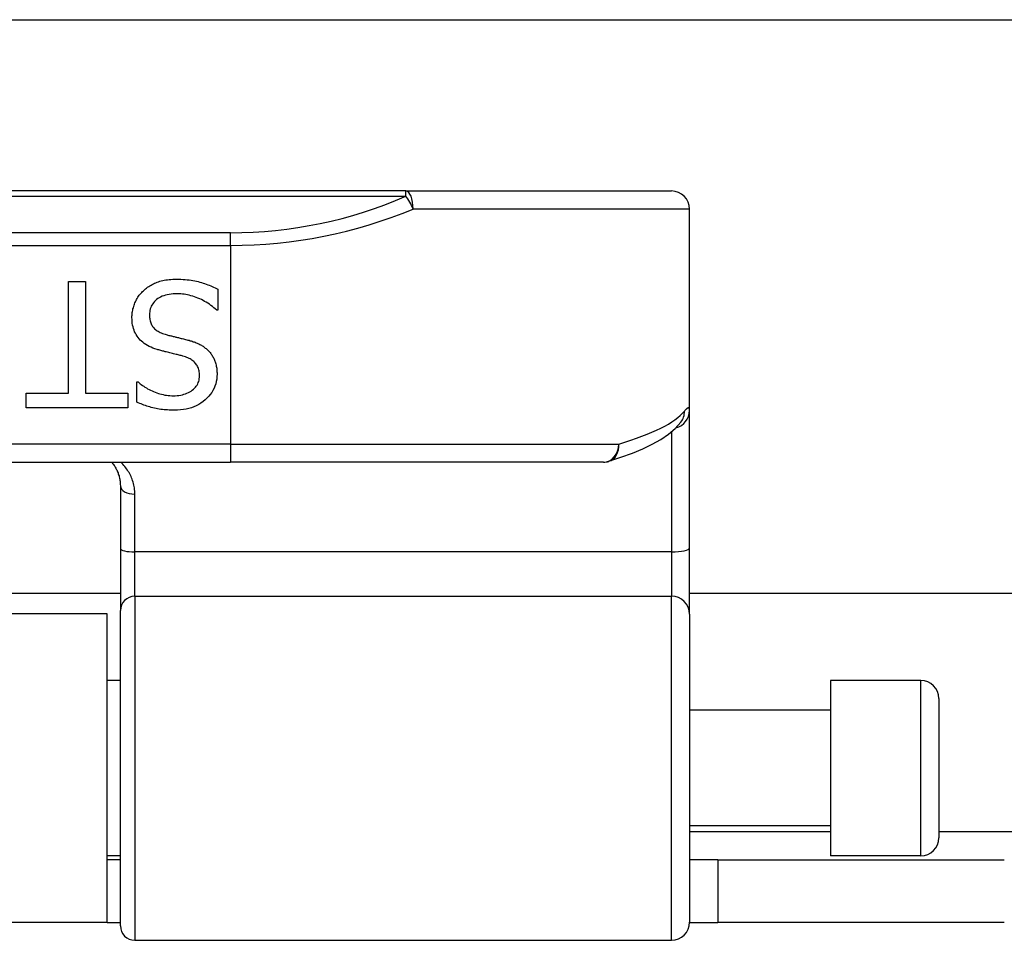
# Model space of a CAD drawing. Header units: inches. Extents: x 17 to 570, y 51 to 268.
# Tile 53 of 216: x 56.04 to 57.12, y 141.35 to 142.35. Entities that reach past the tile are written whole.
import ezdxf

# ---------------------------------------------------------------- set-up
doc = ezdxf.new("R2010")
doc.units = ezdxf.units.IN
doc.header["$MEASUREMENT"] = 0
doc.layers.add('Visible Edges(ANSI)', color=7, linetype='Continuous', lineweight=25)
doc.layers.add('Visible Tangent Edges(ANSI)', color=7, linetype='Continuous', lineweight=25)

msp = doc.modelspace()

# ---------------------------------------------------------------- linework, layer by layer
at = {"layer": 'Visible Edges(ANSI)'}
for p, q in [((18.0055, 142.3481), (75.9415, 142.3481)), ((56.4651, 142.1616), (54.5829, 142.1616)), ((56.4651, 142.1616), (56.7543, 142.1616)), ((56.774, 141.9225), (56.774, 142.1419)), ((56.0975, 142.0631), (56.1158, 142.0631)), ((56.0975, 141.9416), (56.0975, 142.0631)), ((56.1158, 142.0631), (56.1158, 141.9416)), ((56.2603, 142.0548), (56.2603, 142.0318)), ((56.2603, 142.0318), (56.259, 142.0318)), ((56.172, 141.9536), (56.1733, 141.9536)), ((56.172, 141.9317), (56.172, 141.9536)), ((56.0513, 141.9416), (56.0975, 141.9416)), ((56.0513, 141.9253), (56.0513, 141.9416)), ((56.1158, 141.9416), (56.162, 141.9416)), ((56.162, 141.9416), (56.162, 141.9253)), ((56.162, 141.9253), (56.0513, 141.9253)), ((56.774, 141.773), (56.774, 141.9225)), ((56.7646, 141.9098), (56.765, 141.9102)), ((54.774, 141.8663), (56.274, 141.8663)), ((56.6803, 141.8663), (56.274, 141.8663)), ((56.154, 141.8406), (56.154, 141.7721)), ((56.154, 141.7721), (56.154, 141.7046)), ((56.774, 141.7007), (56.774, 141.773)), ((56.154, 141.7231), (54.8941, 141.7231)), ((71.375, 141.7231), (56.774, 141.7231)), ((56.1395, 141.7011), (54.9085, 141.7011)), ((56.1395, 141.3651), (56.1395, 141.7011)), ((56.154, 141.3614), (56.154, 141.7046)), ((56.774, 141.7007), (56.774, 141.3653)), ((56.154, 141.6286), (56.1395, 141.6286)), ((56.9276, 141.6286), (56.9276, 141.4376)), ((57.026, 141.6286), (56.9276, 141.6286)), ((57.0457, 141.6089), (57.0457, 141.4573)), ((56.9276, 141.5961), (56.774, 141.5961)), ((56.9276, 141.4701), (56.774, 141.4701)), ((56.154, 141.4376), (56.1395, 141.4376)), ((56.154, 141.4331), (56.1395, 141.4331)), ((56.805, 141.4331), (56.774, 141.4331)), ((56.805, 141.4331), (57.117, 141.4331)), ((56.805, 141.4331), (56.805, 141.3651)), ((57.026, 141.4376), (56.9276, 141.4376)), ((56.1395, 141.3651), (54.9085, 141.3651)), ((56.1395, 141.3651), (56.154, 141.3651)), ((56.774, 141.3651), (56.805, 141.3651)), ((57.117, 141.3651), (56.805, 141.3651)), ((56.1697, 141.3456), (56.7543, 141.3456))]:
    msp.add_line(p, q, dxfattribs=at)
at = {"layer": 'Visible Edges(ANSI)', "flags": 128}
for points in [[(56.1791, 142.053), (56.1802, 142.054), (56.1814, 142.0549), (56.1825, 142.0558), (56.1837, 142.0567), (56.1849, 142.0575), (56.1862, 142.0583), (56.1874, 142.0591), (56.1887, 142.0598), (56.19, 142.0605), (56.1913, 142.0611), (56.1927, 142.0617), (56.1941, 142.0623), (56.1955, 142.0628), (56.197, 142.0633), (56.1985, 142.0637), (56.2001, 142.0641), (56.2018, 142.0644), (56.2035, 142.0647), (56.2053, 142.065), (56.2071, 142.0652), (56.209, 142.0653), (56.211, 142.0654), (56.213, 142.0655), (56.2151, 142.0655)], [(56.2151, 142.0655), (56.2175, 142.0655), (56.2199, 142.0654), (56.2223, 142.0653), (56.2246, 142.0652), (56.2268, 142.065), (56.2289, 142.0647), (56.231, 142.0644), (56.233, 142.0641), (56.235, 142.0638), (56.2369, 142.0633), (56.2388, 142.0629), (56.2405, 142.0624), (56.2423, 142.0619), (56.244, 142.0613), (56.2457, 142.0607), (56.2474, 142.0602), (56.2491, 142.0595), (56.2507, 142.0589), (56.2524, 142.0583), (56.254, 142.0576), (56.2556, 142.0569), (56.2572, 142.0562), (56.2587, 142.0555), (56.2603, 142.0548)], [(56.1666, 142.0237), (56.1666, 142.0251), (56.1667, 142.0265), (56.1668, 142.0278), (56.167, 142.0291), (56.1672, 142.0305), (56.1674, 142.0318), (56.1677, 142.0331), (56.1681, 142.0345), (56.1685, 142.0358), (56.1689, 142.0371), (56.1694, 142.0384), (56.1699, 142.0397), (56.1705, 142.041), (56.1711, 142.0423), (56.1717, 142.0435), (56.1724, 142.0447), (56.1731, 142.0458), (56.1739, 142.0469), (56.1746, 142.048), (56.1755, 142.0491), (56.1763, 142.0501), (56.1772, 142.0511), (56.1782, 142.0521), (56.1791, 142.053)], [(56.2164, 142.0497), (56.2139, 142.0496), (56.2116, 142.0495), (56.2093, 142.0493), (56.2071, 142.049), (56.205, 142.0486), (56.2031, 142.0481), (56.2012, 142.0475), (56.1995, 142.0469), (56.1978, 142.0461), (56.1963, 142.0453), (56.1948, 142.0444), (56.1935, 142.0433), (56.1922, 142.0423), (56.1911, 142.0411), (56.1901, 142.0399), (56.1892, 142.0387), (56.1883, 142.0374), (56.1876, 142.036), (56.1871, 142.0346), (56.1866, 142.0331), (56.1862, 142.0316), (56.1859, 142.03), (56.1858, 142.0284), (56.1857, 142.0267)], [(56.259, 142.0318), (56.2574, 142.0332), (56.2559, 142.0345), (56.2543, 142.0358), (56.2527, 142.037), (56.251, 142.0382), (56.2493, 142.0393), (56.2476, 142.0404), (56.2458, 142.0414), (56.244, 142.0424), (56.2422, 142.0433), (56.2404, 142.0442), (56.2385, 142.045), (56.2366, 142.0457), (56.2347, 142.0464), (56.2328, 142.047), (56.2309, 142.0476), (56.2291, 142.0481), (56.2272, 142.0485), (56.2254, 142.0488), (56.2236, 142.0491), (56.2218, 142.0494), (56.22, 142.0495), (56.2182, 142.0496), (56.2164, 142.0497)], [(56.194, 141.989), (56.1917, 141.9898), (56.1895, 141.9906), (56.1874, 141.9915), (56.1854, 141.9924), (56.1835, 141.9934), (56.1817, 141.9945), (56.18, 141.9956), (56.1784, 141.9968), (56.177, 141.998), (56.1756, 141.9993), (56.1744, 142.0007), (56.1732, 142.0021), (56.1721, 142.0036), (56.1712, 142.0052), (56.1703, 142.0068), (56.1695, 142.0084), (56.1689, 142.0102), (56.1683, 142.0119), (56.1678, 142.0138), (56.1673, 142.0156), (56.167, 142.0176), (56.1668, 142.0196), (56.1667, 142.0216), (56.1666, 142.0237)], [(56.1857, 142.0267), (56.1857, 142.0253), (56.1858, 142.024), (56.186, 142.0227), (56.1862, 142.0215), (56.1864, 142.0203), (56.1867, 142.0192), (56.1871, 142.0181), (56.1875, 142.017), (56.188, 142.016), (56.1885, 142.0151), (56.1891, 142.0141), (56.1898, 142.0133), (56.1905, 142.0124), (56.1913, 142.0116), (56.1921, 142.0108), (56.193, 142.0101), (56.194, 142.0094), (56.195, 142.0088), (56.1962, 142.0081), (56.1973, 142.0075), (56.1986, 142.007), (56.1999, 142.0065), (56.2012, 142.006), (56.2027, 142.0055)], [(56.2027, 142.0055), (56.2037, 142.0053), (56.2048, 142.005), (56.2058, 142.0047), (56.2068, 142.0044), (56.2078, 142.0042), (56.2088, 142.0039), (56.2097, 142.0037), (56.2107, 142.0034), (56.2116, 142.0032), (56.2126, 142.003), (56.2135, 142.0027), (56.2143, 142.0025), (56.2153, 142.0023), (56.2162, 142.0021), (56.2172, 142.0019), (56.2182, 142.0016), (56.2192, 142.0014), (56.2203, 142.0011), (56.2214, 142.0008), (56.2226, 142.0005), (56.2238, 142.0003), (56.225, 141.9999), (56.2263, 141.9996), (56.2276, 141.9993)], [(56.2276, 141.9993), (56.2288, 141.999), (56.2299, 141.9986), (56.2311, 141.9983), (56.2322, 141.9979), (56.2333, 141.9975), (56.2344, 141.9972), (56.2354, 141.9968), (56.2364, 141.9963), (56.2375, 141.9959), (56.2384, 141.9955), (56.2394, 141.995), (56.2404, 141.9945), (56.2413, 141.9941), (56.2422, 141.9936), (56.2431, 141.993), (56.244, 141.9925), (56.2448, 141.9919), (56.2457, 141.9913), (56.2465, 141.9906), (56.2473, 141.99), (56.2481, 141.9893), (56.2489, 141.9886), (56.2496, 141.9879), (56.2504, 141.9871)], [(56.2222, 141.9818), (56.2212, 141.982), (56.2202, 141.9823), (56.2192, 141.9826), (56.2181, 141.9829), (56.2169, 141.9831), (56.2158, 141.9834), (56.2146, 141.9837), (56.2133, 141.984), (56.212, 141.9844), (56.2107, 141.9847), (56.2094, 141.985), (56.208, 141.9853), (56.2066, 141.9857), (56.2053, 141.986), (56.2039, 141.9863), (56.2027, 141.9866), (56.2015, 141.987), (56.2003, 141.9873), (56.1991, 141.9876), (56.198, 141.9879), (56.1969, 141.9882), (56.1959, 141.9885), (56.1949, 141.9887), (56.194, 141.989)], [(56.2402, 141.9603), (56.2402, 141.9618), (56.2401, 141.9631), (56.2399, 141.9645), (56.2397, 141.9657), (56.2394, 141.967), (56.239, 141.9682), (56.2386, 141.9693), (56.2381, 141.9704), (56.2376, 141.9714), (56.237, 141.9724), (56.2363, 141.9733), (56.2356, 141.9742), (56.2348, 141.9751), (56.2339, 141.9759), (56.233, 141.9766), (56.232, 141.9774), (56.231, 141.9781), (56.2299, 141.9787), (56.2288, 141.9793), (56.2276, 141.9799), (56.2263, 141.9804), (56.225, 141.9809), (56.2236, 141.9814), (56.2222, 141.9818)], [(56.2504, 141.9871), (56.2511, 141.9863), (56.2517, 141.9856), (56.2524, 141.9847), (56.253, 141.9839), (56.2536, 141.983), (56.2541, 141.9822), (56.2547, 141.9812), (56.2552, 141.9803), (56.2557, 141.9794), (56.2561, 141.9784), (56.2565, 141.9774), (56.2569, 141.9764), (56.2573, 141.9754), (56.2577, 141.9743), (56.258, 141.9732), (56.2583, 141.9721), (56.2585, 141.971), (56.2587, 141.9698), (56.2589, 141.9686), (56.259, 141.9674), (56.2591, 141.9661), (56.2592, 141.9648), (56.2593, 141.9635), (56.2593, 141.9622)], [(56.2117, 141.9387), (56.2138, 141.9387), (56.2158, 141.9388), (56.2178, 141.939), (56.2197, 141.9393), (56.2215, 141.9397), (56.2232, 141.9402), (56.2249, 141.9407), (56.2265, 141.9413), (56.2281, 141.942), (56.2296, 141.9428), (56.231, 141.9437), (56.2323, 141.9446), (56.2336, 141.9457), (56.2347, 141.9467), (56.2358, 141.9479), (56.2367, 141.949), (56.2375, 141.9503), (56.2382, 141.9515), (56.2388, 141.9529), (56.2393, 141.9543), (56.2397, 141.9557), (56.24, 141.9572), (56.2401, 141.9587), (56.2402, 141.9603)], [(56.2593, 141.9622), (56.2592, 141.9595), (56.2589, 141.9568), (56.2585, 141.9542), (56.2578, 141.9517), (56.257, 141.9492), (56.256, 141.9468), (56.2548, 141.9445), (56.2535, 141.9423), (56.2519, 141.9401), (56.2502, 141.9381), (56.2483, 141.9361), (56.2462, 141.9341), (56.244, 141.9323), (56.2417, 141.9307), (56.2393, 141.9292), (56.2367, 141.9278), (56.2341, 141.9267), (56.2314, 141.9256), (56.2286, 141.9248), (56.2256, 141.9241), (56.2226, 141.9235), (56.2195, 141.9231), (56.2163, 141.9229), (56.213, 141.9228)], [(56.1733, 141.9536), (56.1744, 141.9526), (56.1756, 141.9517), (56.1768, 141.9507), (56.1781, 141.9498), (56.1794, 141.9489), (56.1808, 141.948), (56.1823, 141.9471), (56.1837, 141.9463), (56.1853, 141.9455), (56.1869, 141.9447), (56.1885, 141.9439), (56.1902, 141.9431), (56.1919, 141.9424), (56.1936, 141.9418), (56.1954, 141.9412), (56.1971, 141.9406), (56.1989, 141.9402), (56.2007, 141.9398), (56.2025, 141.9394), (56.2043, 141.9392), (56.2061, 141.9389), (56.208, 141.9388), (56.2099, 141.9387), (56.2117, 141.9387)], [(56.213, 141.9228), (56.211, 141.9228), (56.2091, 141.9229), (56.2072, 141.9229), (56.2054, 141.9231), (56.2035, 141.9232), (56.2017, 141.9234), (56.1999, 141.9236), (56.1981, 141.9238), (56.1963, 141.9241), (56.1945, 141.9244), (56.1928, 141.9247), (56.1911, 141.9251), (56.1894, 141.9255), (56.1877, 141.9259), (56.186, 141.9264), (56.1844, 141.9268), (56.1828, 141.9274), (56.1812, 141.9279), (56.1796, 141.9285), (56.178, 141.9291), (56.1765, 141.9297), (56.175, 141.9303), (56.1735, 141.931), (56.172, 141.9317)], [(56.6861, 141.8672), (56.6994, 141.8716), (56.7118, 141.8761), (56.7231, 141.8808), (56.7334, 141.8858), (56.7427, 141.891), (56.751, 141.8967), (56.7583, 141.9028), (56.7646, 141.9098)], [(56.1444, 141.8663), (56.1451, 141.8655), (56.1458, 141.8646), (56.1465, 141.8637), (56.1471, 141.8627), (56.1478, 141.8618), (56.1483, 141.8608), (56.1489, 141.8598), (56.1495, 141.8588), (56.15, 141.8578), (56.1505, 141.8568), (56.1509, 141.8557), (56.1514, 141.8547), (56.1517, 141.8536), (56.1521, 141.8525), (56.1525, 141.8513), (56.1528, 141.8502), (56.153, 141.849), (56.1533, 141.8479), (56.1535, 141.8467), (56.1536, 141.8455), (56.1538, 141.8443), (56.1539, 141.843), (56.1539, 141.8418), (56.154, 141.8406)]]:
    msp.add_lwpolyline(points, dxfattribs=at)
at = {"layer": 'Visible Edges(ANSI)'}
for centre, radius, start, end in [((56.7543, 142.1419), 0.0197, 0, 90), ((56.6803, 141.886), 0.0197, 270, 287.0415), ((57.026, 141.6089), 0.0197, 0, 90), ((57.026, 141.4573), 0.0197, 270, 0), ((56.1697, 141.3614), 0.0157, 180, 270), ((56.7543, 141.3653), 0.0197, 270, 0)]:
    msp.add_arc(centre, radius, start, end, dxfattribs=at)
at = {"layer": 'Visible Tangent Edges(ANSI)'}
for p, q in [((56.4651, 142.1559), (56.4651, 142.1616)), ((54.5829, 142.1559), (56.4651, 142.1559)), ((56.774, 142.1419), (56.473, 142.1419)), ((56.274, 142.1162), (54.774, 142.1162)), ((56.274, 142.1023), (56.274, 142.1162)), ((54.774, 142.1023), (56.274, 142.1023)), ((56.274, 142.1023), (56.274, 141.886)), ((56.7543, 141.8993), (56.7543, 141.7686)), ((56.274, 141.886), (54.774, 141.886)), ((56.274, 141.886), (56.274, 141.8663)), ((56.274, 141.886), (56.697, 141.886)), ((56.1697, 141.7686), (56.1697, 141.8314)), ((56.1697, 141.7204), (56.1697, 141.7686)), ((56.7543, 141.7686), (56.1697, 141.7686)), ((56.7543, 141.7686), (56.7543, 141.7204)), ((56.1697, 141.7204), (56.1697, 141.3456)), ((56.1697, 141.7204), (56.7543, 141.7204)), ((56.7543, 141.3456), (56.7543, 141.7204)), ((57.026, 141.4376), (57.026, 141.6286)), ((56.774, 141.4641), (56.9276, 141.4641)), ((57.0457, 141.4641), (71.1034, 141.4641))]:
    msp.add_line(p, q, dxfattribs=at)
at = {"layer": 'Visible Tangent Edges(ANSI)', "flags": 128}
for points in [[(56.774, 141.9225), (56.774, 141.923), (56.774, 141.9234), (56.7739, 141.9238), (56.7739, 141.9242), (56.7738, 141.9245), (56.7737, 141.9248), (56.7736, 141.925), (56.7734, 141.9251), (56.7733, 141.9253), (56.7731, 141.9254), (56.7729, 141.9254), (56.7727, 141.9254), (56.7724, 141.9253), (56.7722, 141.9252), (56.7719, 141.9251), (56.7716, 141.9249), (56.7713, 141.9247), (56.7709, 141.9244), (56.7706, 141.9241), (56.7702, 141.9237), (56.7698, 141.9233), (56.7694, 141.9229), (56.769, 141.9224), (56.7685, 141.9218)], [(56.1697, 141.8314), (56.1697, 141.8331), (56.1696, 141.8348), (56.1694, 141.8365), (56.1692, 141.8382), (56.1689, 141.8398), (56.1686, 141.8414), (56.1682, 141.843), (56.1678, 141.8446), (56.1673, 141.8462), (56.1668, 141.8477), (56.1662, 141.8492), (56.1656, 141.8507), (56.1649, 141.8521), (56.1642, 141.8535), (56.1634, 141.8549), (56.1626, 141.8563), (56.1617, 141.8577), (56.1608, 141.859), (56.1599, 141.8603), (56.1589, 141.8615), (56.1579, 141.8628), (56.1568, 141.864), (56.1557, 141.8652), (56.1545, 141.8663)]]:
    msp.add_lwpolyline(points, dxfattribs=at)
at = {"layer": 'Visible Tangent Edges(ANSI)'}
msp.add_arc((56.274, 142.5965), 0.4803, 270, 293.4439, dxfattribs=at)
for centre, major_axis, ratio, start_param, end_param in [((56.4651, 142.1419), (0, 0.0197), 0.39785, 4.712389, 6.283185), ((56.4651, 142.1419), (0.0078, -0.0181), 0.369668, 1.411843, 2.276718), ((56.274, 142.5826), (0.5, 0), 0.96063, 4.712389, 5.121562), ((56.274, 141.9356), (-0.5, 0), 0.185699, 2.578938, 2.993098), ((56.7543, 141.9225), (0.0197, 0), 0.985236, 4.962801, 6.283185), ((56.7491, 141.9218), (0.0156, -0.012), 0.971402, 0, 0.672693), ((56.6803, 141.886), (0, -0.0197), 0.845842, 0, 1.570796), ((56.6803, 141.886), (0.0058, -0.0188), 0.834757, 0, 1.320298), ((56.1697, 141.8406), (-0.0157, 0), 0.580671, 0, 1.570796), ((56.1697, 141.7721), (-0.0157, 0), 0.225879, 0, 1.570796), ((56.7543, 141.773), (0.0197, 0), 0.225879, 4.712389, 6.283185), ((56.1697, 141.7046), (-0.0157, 0), 0.998608, 4.712389, 6.283185), ((56.7543, 141.7007), (0.0197, 0), 0.998608, 0, 1.570796)]:
    msp.add_ellipse(centre, major_axis=major_axis, ratio=ratio, start_param=start_param, end_param=end_param, dxfattribs=at)

doc.saveas('drawing.dxf')
